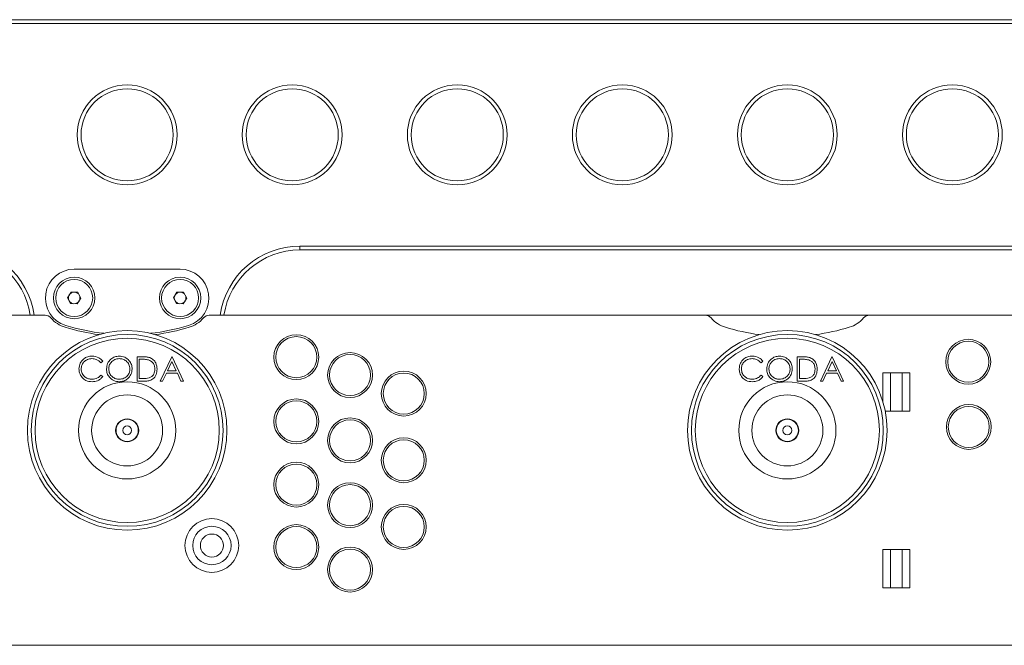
# Model space of a CAD drawing. Header units: millimetres. Extents: x -1492 to 1019, y -120 to 1280.
# Tile 8 of 20: x -897 to -641, y 1097 to 1260. Entities that reach past the tile are written whole.
import ezdxf

# ---------------------------------------------------------------- set-up
doc = ezdxf.new("R2010")
doc.units = ezdxf.units.MM

msp = doc.modelspace()

# ---------------------------------------------------------------- linework, layer by layer
at = {"color": 7, "linetype": 'Continuous', "lineweight": 15}
for p, q in [((-999.48, 1260.23), (-481.51, 1260.23)), ((-479.43, 1259.23), (-1001.56, 1259.23)), ((-824.5, 1201.23), (-527.5, 1201.23)), ((-824.5, 1200.23), (-824.5, 1201.23)), ((-527.5, 1200.23), (-824.5, 1200.23)), ((-855.71, 1195.23), (-883.3, 1195.23)), ((-885.04, 1187.79), (-884.12, 1189.27)), ((-884.22, 1186.25), (-885.04, 1187.79)), ((-884.12, 1189.27), (-882.38, 1189.21)), ((-882.38, 1189.21), (-881.56, 1187.67)), ((-857.44, 1187.79), (-856.52, 1189.27)), ((-856.62, 1186.25), (-857.44, 1187.79)), ((-856.52, 1189.27), (-854.78, 1189.21)), ((-854.78, 1189.21), (-853.96, 1187.67)), ((-882.48, 1186.19), (-884.22, 1186.25)), ((-881.56, 1187.67), (-882.48, 1186.19)), ((-854.88, 1186.19), (-856.62, 1186.25)), ((-853.96, 1187.67), (-854.88, 1186.19)), ((-1063.1, 1183.23), (-890.89, 1183.23)), ((-848.1, 1183.23), (-718.89, 1183.23)), ((-718.89, 1183.23), (-676.1, 1183.23)), ((-676.1, 1183.23), (-503.89, 1183.23)), ((-866.9, 1172.41), (-865.62, 1172.41)), ((-866.9, 1166.06), (-866.9, 1172.41)), ((-860.88, 1166.06), (-857.87, 1172.41)), ((-857.87, 1172.41), (-857.79, 1172.41)), ((-857.79, 1172.41), (-854.86, 1166.06)), ((-694.91, 1172.41), (-693.62, 1172.41)), ((-694.91, 1166.06), (-694.91, 1172.41)), ((-688.88, 1166.06), (-685.87, 1172.41)), ((-685.87, 1172.41), (-685.79, 1172.41)), ((-685.79, 1172.41), (-682.86, 1166.06)), ((-875.86, 1171.25), (-876.36, 1170.87)), ((-865.89, 1171.76), (-866.34, 1171.76)), ((-866.34, 1171.76), (-866.34, 1166.71)), ((-857.83, 1171.18), (-858.98, 1168.75)), ((-856.71, 1168.75), (-857.83, 1171.18)), ((-703.86, 1171.25), (-704.36, 1170.87)), ((-693.89, 1171.76), (-694.34, 1171.76)), ((-694.34, 1171.76), (-694.34, 1166.71)), ((-685.83, 1171.18), (-686.98, 1168.75)), ((-684.71, 1168.75), (-685.83, 1171.18)), ((-876.36, 1167.61), (-875.86, 1167.23)), ((-859.29, 1168.1), (-860.26, 1166.06)), ((-856.41, 1168.1), (-859.29, 1168.1)), ((-858.98, 1168.75), (-856.71, 1168.75)), ((-855.48, 1166.06), (-856.41, 1168.1)), ((-704.36, 1167.61), (-703.86, 1167.23)), ((-687.29, 1168.1), (-688.26, 1166.06)), ((-684.41, 1168.1), (-687.29, 1168.1)), ((-686.98, 1168.75), (-684.71, 1168.75)), ((-683.48, 1166.06), (-684.41, 1168.1)), ((-672.59, 1168.23), (-665.59, 1168.23)), ((-672.59, 1160.7), (-672.59, 1168.23)), ((-670.59, 1158.23), (-670.59, 1168.23)), ((-667.59, 1168.23), (-667.59, 1158.23)), ((-665.59, 1168.23), (-665.59, 1158.23)), ((-864.94, 1166.06), (-866.9, 1166.06)), ((-866.34, 1166.71), (-865.61, 1166.71)), ((-860.26, 1166.06), (-860.88, 1166.06)), ((-854.86, 1166.06), (-855.48, 1166.06)), ((-692.94, 1166.06), (-694.91, 1166.06)), ((-694.34, 1166.71), (-693.61, 1166.71)), ((-688.26, 1166.06), (-688.88, 1166.06)), ((-682.86, 1166.06), (-683.48, 1166.06)), ((-665.59, 1158.23), (-671.98, 1158.23)), ((-672.59, 1112.23), (-672.59, 1122.23)), ((-665.59, 1122.23), (-672.59, 1122.23)), ((-670.59, 1112.23), (-670.59, 1122.23)), ((-667.59, 1122.23), (-667.59, 1112.23)), ((-665.59, 1122.23), (-665.59, 1112.23)), ((-672.59, 1112.23), (-665.59, 1112.23)), ((-626.68, 1097.23), (-1112, 1097.23))]:
    msp.add_line(p, q, dxfattribs=at)
for centre, radius in [((-869.5, 1230.23), 13), ((-869.5, 1230.23), 12), ((-826.5, 1230.23), 13), ((-826.5, 1230.23), 12), ((-783.5, 1230.23), 13), ((-783.5, 1230.23), 12), ((-740.5, 1230.23), 13), ((-740.5, 1230.23), 12), ((-697.5, 1230.23), 13), ((-697.5, 1230.23), 12), ((-654.5, 1230.23), 13), ((-654.5, 1230.23), 12), ((-883.3, 1187.73), 5.4), ((-855.7, 1187.73), 5.4), ((-883.3, 1187.73), 4.82), ((-855.7, 1187.73), 4.82), ((-869.5, 1153.23), 26), ((-869.5, 1153.23), 25), ((-825.43, 1172.31), 5.85), ((-825.43, 1172.31), 5.35), ((-697.5, 1153.23), 26), ((-697.5, 1153.23), 25), ((-869.5, 1153.23), 24), ((-697.5, 1153.23), 24), ((-650.37, 1171.12), 5.85), ((-650.37, 1171.12), 5.35), ((-811.43, 1167.65), 5.85), ((-811.43, 1167.65), 5.35), ((-797.43, 1162.82), 5.85), ((-797.43, 1162.82), 5.35), ((-869.5, 1153.23), 12.66), ((-697.5, 1153.23), 12.66), ((-869.5, 1153.23), 9.25), ((-697.5, 1153.23), 9.25), ((-825.43, 1155.58), 5.85), ((-825.43, 1155.58), 5.35), ((-650.23, 1154.12), 5.85), ((-650.23, 1154.12), 5.35), ((-869.5, 1153.23), 3), ((-869.5, 1153.23), 2.9), ((-869.5, 1153.23), 1.15), ((-811.43, 1150.63), 5.85), ((-811.43, 1150.63), 5.35), ((-697.5, 1153.23), 3), ((-697.5, 1153.23), 2.9), ((-697.5, 1153.23), 1.15), ((-797.43, 1145.44), 5.85), ((-797.43, 1145.44), 5.35), ((-825.43, 1139.1), 5.85), ((-825.43, 1139.1), 5.35), ((-811.43, 1133.75), 5.85), ((-811.43, 1133.75), 5.35), ((-797.43, 1128.08), 5.85), ((-797.43, 1128.08), 5.35), ((-847.43, 1123.23), 7), ((-847.43, 1123.23), 5), ((-847.43, 1123.23), 3), ((-825.43, 1122.83), 5.85), ((-825.43, 1122.83), 5.35), ((-811.43, 1116.95), 5.85), ((-811.43, 1116.95), 5.35)]:
    msp.add_circle(centre, radius, dxfattribs=at)
for centre, radius, start, end in [((-914.5, 1180.23), 21, 8.2132, 90), ((-824.5, 1180.23), 21, 90, 171.7868), ((-914.5, 1180.23), 20, 8.6269, 90), ((-824.5, 1180.23), 20, 90, 171.3731), ((-883.3, 1187.73), 7.5, 90, 253.0691), ((-855.71, 1187.73), 7.5, 286.9309, 90), ((-883.3, 1187.73), 1.51, 148.1368, 208.1368), ((-883.3, 1187.73), 1.51, 88.1368, 148.1368), ((-883.3, 1187.73), 1.51, 28.1368, 88.1368), ((-883.3, 1187.73), 1.51, 328.1368, 28.1368), ((-855.7, 1187.73), 1.51, 148.1368, 208.1368), ((-855.7, 1187.73), 1.51, 88.1368, 148.1368), ((-855.7, 1187.73), 1.51, 28.1368, 88.1368), ((-855.7, 1187.73), 1.51, 328.1368, 28.1368), ((-883.3, 1187.73), 1.51, 208.1368, 268.1368), ((-883.3, 1187.73), 1.51, 268.1368, 328.1368), ((-855.7, 1187.73), 1.51, 208.1368, 268.1368), ((-855.7, 1187.73), 1.51, 268.1368, 328.1368), ((-890.89, 1181.23), 2, 40.5416, 90), ((-848.1, 1181.23), 2, 90, 139.4584), ((-718.89, 1181.23), 2, 40.5416, 90), ((-676.1, 1181.23), 2, 90, 139.4584), ((-883.29, 1187.73), 8, 220.5416, 253.0691), ((-869.5, 1233.05), 55.37, 253.0691, 262.3654), ((-869.5, 1233.05), 54.87, 253.0691, 263.6585), ((-869.5, 1233.05), 54.87, 276.3487, 286.9309), ((-869.5, 1233.05), 55.37, 277.6346, 286.9309), ((-855.7, 1187.73), 8, 286.9309, 319.4584), ((-711.29, 1187.73), 8, 220.5416, 253.0691), ((-697.5, 1233.05), 55.37, 253.0691, 262.3654), ((-697.5, 1233.05), 55.37, 277.6346, 286.9309), ((-683.7, 1187.73), 8, 286.9309, 319.4584)]:
    msp.add_arc(centre, radius, start, end, dxfattribs=at)
for points, knots in [([(-882.05, 1169.28), (-881.99, 1169.77), (-881.87, 1170.77), (-880.93, 1171.86), (-879.8, 1172.49), (-879.02, 1172.55), (-878.63, 1172.58)], [0, 0, 0, 0, 0.27951, 0.559078, 0.779377, 1, 1, 1, 1]), ([(-882.05, 1169.28), (-881.99, 1169.77), (-881.87, 1170.77), (-880.93, 1171.86), (-879.8, 1172.49), (-879.02, 1172.55), (-878.63, 1172.58)], [0, 0, 0, 0, 0.27951, 0.559078, 0.779377, 1, 1, 1, 1]), ([(-878.63, 1172.58), (-878.02, 1172.51), (-876.93, 1172.39), (-876.19, 1171.6), (-875.86, 1171.25)], [0, 0, 0, 0, 0.559511, 1, 1, 1, 1]), ([(-878.63, 1172.58), (-878.02, 1172.51), (-876.93, 1172.39), (-876.19, 1171.6), (-875.86, 1171.25)], [0, 0, 0, 0, 0.559511, 1, 1, 1, 1]), ([(-874.88, 1169.21), (-874.82, 1169.7), (-874.71, 1170.68), (-873.84, 1171.8), (-872.74, 1172.46), (-871.97, 1172.54), (-871.59, 1172.58)], [0, 0, 0, 0, 0.2797316, 0.5593255, 0.7796803, 1, 1, 1, 1]), ([(-874.88, 1169.21), (-874.82, 1169.7), (-874.71, 1170.68), (-873.84, 1171.8), (-872.74, 1172.46), (-871.97, 1172.54), (-871.59, 1172.58)], [0, 0, 0, 0, 0.2797316, 0.5593255, 0.7796803, 1, 1, 1, 1]), ([(-871.59, 1172.58), (-871.09, 1172.52), (-870.09, 1172.42), (-868.98, 1171.52), (-868.31, 1170.41), (-868.24, 1169.63), (-868.21, 1169.24)], [0, 0, 0, 0, 0.279767, 0.559358, 0.779573, 1, 1, 1, 1]), ([(-871.59, 1172.58), (-871.09, 1172.52), (-870.09, 1172.42), (-868.98, 1171.52), (-868.31, 1170.41), (-868.24, 1169.63), (-868.21, 1169.24)], [0, 0, 0, 0, 0.279767, 0.559358, 0.779573, 1, 1, 1, 1]), ([(-865.62, 1172.41), (-865.24, 1172.41), (-864.56, 1172.41), (-863.9, 1172.25), (-863.61, 1172.18)], [0, 0, 0, 0, 0.560453, 1, 1, 1, 1]), ([(-865.62, 1172.41), (-865.24, 1172.41), (-864.56, 1172.41), (-863.9, 1172.25), (-863.61, 1172.18)], [0, 0, 0, 0, 0.560453, 1, 1, 1, 1]), ([(-710.05, 1169.28), (-709.99, 1169.77), (-709.87, 1170.77), (-708.93, 1171.86), (-707.8, 1172.49), (-707.02, 1172.55), (-706.63, 1172.58)], [0, 0, 0, 0, 0.279512, 0.559081, 0.77937, 1, 1, 1, 1]), ([(-710.05, 1169.28), (-709.99, 1169.77), (-709.87, 1170.77), (-708.93, 1171.86), (-707.8, 1172.49), (-707.02, 1172.55), (-706.63, 1172.58)], [0, 0, 0, 0, 0.279512, 0.559081, 0.77937, 1, 1, 1, 1]), ([(-706.63, 1172.58), (-706.02, 1172.51), (-704.93, 1172.39), (-704.19, 1171.6), (-703.86, 1171.25)], [0, 0, 0, 0, 0.559519, 1, 1, 1, 1]), ([(-706.63, 1172.58), (-706.02, 1172.51), (-704.93, 1172.39), (-704.19, 1171.6), (-703.86, 1171.25)], [0, 0, 0, 0, 0.559519, 1, 1, 1, 1]), ([(-702.88, 1169.21), (-702.82, 1169.7), (-702.71, 1170.68), (-701.84, 1171.8), (-700.74, 1172.46), (-699.97, 1172.54), (-699.59, 1172.58)], [0, 0, 0, 0, 0.279731, 0.559327, 0.779681, 1, 1, 1, 1]), ([(-702.88, 1169.21), (-702.82, 1169.7), (-702.71, 1170.68), (-701.84, 1171.8), (-700.74, 1172.46), (-699.97, 1172.54), (-699.59, 1172.58)], [0, 0, 0, 0, 0.279731, 0.559327, 0.779681, 1, 1, 1, 1]), ([(-699.59, 1172.58), (-699.09, 1172.52), (-698.09, 1172.42), (-696.98, 1171.52), (-696.31, 1170.41), (-696.24, 1169.63), (-696.21, 1169.24)], [0, 0, 0, 0, 0.279768, 0.559358, 0.77957, 1, 1, 1, 1]), ([(-699.59, 1172.58), (-699.09, 1172.52), (-698.09, 1172.42), (-696.98, 1171.52), (-696.31, 1170.41), (-696.24, 1169.63), (-696.21, 1169.24)], [0, 0, 0, 0, 0.279768, 0.559358, 0.77957, 1, 1, 1, 1]), ([(-693.62, 1172.41), (-693.24, 1172.41), (-692.56, 1172.41), (-691.9, 1172.25), (-691.61, 1172.18)], [0, 0, 0, 0, 0.560445, 1, 1, 1, 1]), ([(-693.62, 1172.41), (-693.24, 1172.41), (-692.56, 1172.41), (-691.9, 1172.25), (-691.61, 1172.18)], [0, 0, 0, 0, 0.560445, 1, 1, 1, 1]), ([(-878.67, 1171.92), (-879.07, 1171.88), (-879.88, 1171.79), (-880.83, 1171.1), (-881.39, 1170.19), (-881.45, 1169.55), (-881.48, 1169.23)], [0, 0, 0, 0, 0.279847, 0.559519, 0.779686, 1, 1, 1, 1]), ([(-878.67, 1171.92), (-879.07, 1171.88), (-879.88, 1171.79), (-880.83, 1171.1), (-881.39, 1170.19), (-881.45, 1169.55), (-881.48, 1169.23)], [0, 0, 0, 0, 0.279847, 0.559519, 0.779686, 1, 1, 1, 1]), ([(-876.36, 1170.87), (-876.73, 1171.21), (-877.38, 1171.82), (-878.27, 1171.89), (-878.67, 1171.92)], [0, 0, 0, 0, 0.5584291, 1, 1, 1, 1]), ([(-876.36, 1170.87), (-876.73, 1171.21), (-877.38, 1171.82), (-878.27, 1171.89), (-878.67, 1171.92)], [0, 0, 0, 0, 0.5584291, 1, 1, 1, 1]), ([(-871.56, 1171.92), (-871.96, 1171.87), (-872.76, 1171.77), (-873.68, 1171.06), (-874.23, 1170.16), (-874.28, 1169.53), (-874.31, 1169.21)], [0, 0, 0, 0, 0.279633, 0.55935, 0.779632, 1, 1, 1, 1]), ([(-871.56, 1171.92), (-871.96, 1171.87), (-872.76, 1171.77), (-873.68, 1171.06), (-874.23, 1170.16), (-874.28, 1169.53), (-874.31, 1169.21)], [0, 0, 0, 0, 0.279633, 0.55935, 0.779632, 1, 1, 1, 1]), ([(-868.78, 1169.24), (-868.83, 1169.65), (-868.92, 1170.45), (-869.7, 1171.33), (-870.61, 1171.83), (-871.24, 1171.89), (-871.56, 1171.92)], [0, 0, 0, 0, 0.2794694, 0.5588733, 0.7795171, 1, 1, 1, 1]), ([(-868.78, 1169.24), (-868.83, 1169.65), (-868.92, 1170.45), (-869.7, 1171.33), (-870.61, 1171.83), (-871.24, 1171.89), (-871.56, 1171.92)], [0, 0, 0, 0, 0.2794694, 0.5588733, 0.7795171, 1, 1, 1, 1]), ([(-863.94, 1171.58), (-864.3, 1171.65), (-864.94, 1171.76), (-865.6, 1171.76), (-865.89, 1171.76)], [0, 0, 0, 0, 0.559549, 1, 1, 1, 1]), ([(-863.94, 1171.58), (-864.3, 1171.65), (-864.94, 1171.76), (-865.6, 1171.76), (-865.89, 1171.76)], [0, 0, 0, 0, 0.559549, 1, 1, 1, 1]), ([(-862.26, 1169.16), (-862.29, 1169.46), (-862.33, 1170.05), (-862.72, 1170.8), (-863.28, 1171.33), (-863.72, 1171.5), (-863.94, 1171.58)], [0, 0, 0, 0, 0.28018, 0.559764, 0.779795, 1, 1, 1, 1]), ([(-862.26, 1169.16), (-862.29, 1169.46), (-862.33, 1170.05), (-862.72, 1170.8), (-863.28, 1171.33), (-863.72, 1171.5), (-863.94, 1171.58)], [0, 0, 0, 0, 0.28018, 0.559764, 0.779795, 1, 1, 1, 1]), ([(-863.61, 1172.18), (-863.28, 1172.03), (-862.64, 1171.71), (-861.85, 1170.64), (-861.75, 1169.72), (-861.69, 1169.16)], [0, 0, 0, 0, 0.280265, 0.560718, 1, 1, 1, 1]), ([(-863.61, 1172.18), (-863.28, 1172.03), (-862.64, 1171.71), (-861.85, 1170.64), (-861.75, 1169.72), (-861.69, 1169.16)], [0, 0, 0, 0, 0.280265, 0.560718, 1, 1, 1, 1]), ([(-706.67, 1171.92), (-707.07, 1171.88), (-707.88, 1171.79), (-708.83, 1171.1), (-709.39, 1170.19), (-709.45, 1169.55), (-709.48, 1169.23)], [0, 0, 0, 0, 0.27986, 0.55952, 0.779687, 1, 1, 1, 1]), ([(-706.67, 1171.92), (-707.07, 1171.88), (-707.88, 1171.79), (-708.83, 1171.1), (-709.39, 1170.19), (-709.45, 1169.55), (-709.48, 1169.23)], [0, 0, 0, 0, 0.27986, 0.55952, 0.779687, 1, 1, 1, 1]), ([(-704.36, 1170.87), (-704.73, 1171.21), (-705.38, 1171.82), (-706.27, 1171.89), (-706.67, 1171.92)], [0, 0, 0, 0, 0.5584291, 1, 1, 1, 1]), ([(-704.36, 1170.87), (-704.73, 1171.21), (-705.38, 1171.82), (-706.27, 1171.89), (-706.67, 1171.92)], [0, 0, 0, 0, 0.5584291, 1, 1, 1, 1]), ([(-699.56, 1171.92), (-699.96, 1171.87), (-700.76, 1171.77), (-701.68, 1171.06), (-702.23, 1170.16), (-702.28, 1169.53), (-702.31, 1169.21)], [0, 0, 0, 0, 0.279626, 0.559349, 0.779631, 1, 1, 1, 1]), ([(-699.56, 1171.92), (-699.96, 1171.87), (-700.76, 1171.77), (-701.68, 1171.06), (-702.23, 1170.16), (-702.28, 1169.53), (-702.31, 1169.21)], [0, 0, 0, 0, 0.279626, 0.559349, 0.779631, 1, 1, 1, 1]), ([(-696.78, 1169.24), (-696.83, 1169.65), (-696.92, 1170.45), (-697.7, 1171.33), (-698.61, 1171.83), (-699.24, 1171.89), (-699.56, 1171.92)], [0, 0, 0, 0, 0.279469, 0.558868, 0.779518, 1, 1, 1, 1]), ([(-696.78, 1169.24), (-696.83, 1169.65), (-696.92, 1170.45), (-697.7, 1171.33), (-698.61, 1171.83), (-699.24, 1171.89), (-699.56, 1171.92)], [0, 0, 0, 0, 0.279469, 0.558868, 0.779518, 1, 1, 1, 1]), ([(-691.94, 1171.58), (-692.3, 1171.65), (-692.94, 1171.76), (-693.6, 1171.76), (-693.89, 1171.76)], [0, 0, 0, 0, 0.559549, 1, 1, 1, 1]), ([(-691.94, 1171.58), (-692.3, 1171.65), (-692.94, 1171.76), (-693.6, 1171.76), (-693.89, 1171.76)], [0, 0, 0, 0, 0.559549, 1, 1, 1, 1]), ([(-690.26, 1169.16), (-690.29, 1169.46), (-690.33, 1170.05), (-690.72, 1170.8), (-691.28, 1171.33), (-691.72, 1171.5), (-691.94, 1171.58)], [0, 0, 0, 0, 0.280178, 0.559766, 0.779796, 1, 1, 1, 1]), ([(-690.26, 1169.16), (-690.29, 1169.46), (-690.33, 1170.05), (-690.72, 1170.8), (-691.28, 1171.33), (-691.72, 1171.5), (-691.94, 1171.58)], [0, 0, 0, 0, 0.280178, 0.559766, 0.779796, 1, 1, 1, 1]), ([(-691.61, 1172.18), (-691.28, 1172.03), (-690.64, 1171.71), (-689.85, 1170.64), (-689.75, 1169.72), (-689.69, 1169.16)], [0, 0, 0, 0, 0.280267, 0.560716, 1, 1, 1, 1]), ([(-691.61, 1172.18), (-691.28, 1172.03), (-690.64, 1171.71), (-689.85, 1170.64), (-689.75, 1169.72), (-689.69, 1169.16)], [0, 0, 0, 0, 0.280267, 0.560716, 1, 1, 1, 1]), ([(-881.24, 1167.01), (-881.5, 1167.4), (-881.97, 1168.08), (-882.03, 1168.91), (-882.05, 1169.28)], [0, 0, 0, 0, 0.559024, 1, 1, 1, 1]), ([(-881.24, 1167.01), (-881.5, 1167.4), (-881.97, 1168.08), (-882.03, 1168.91), (-882.05, 1169.28)], [0, 0, 0, 0, 0.559024, 1, 1, 1, 1]), ([(-881.48, 1169.23), (-881.43, 1168.82), (-881.33, 1168), (-880.54, 1167.11), (-879.59, 1166.62), (-878.95, 1166.57), (-878.63, 1166.55)], [0, 0, 0, 0, 0.279434, 0.558915, 0.779286, 1, 1, 1, 1]), ([(-881.48, 1169.23), (-881.43, 1168.82), (-881.33, 1168), (-880.54, 1167.11), (-879.59, 1166.62), (-878.95, 1166.57), (-878.63, 1166.55)], [0, 0, 0, 0, 0.279434, 0.558915, 0.779286, 1, 1, 1, 1]), ([(-878.63, 1166.55), (-878.14, 1166.61), (-877.26, 1166.72), (-876.63, 1167.34), (-876.36, 1167.61)], [0, 0, 0, 0, 0.558771, 1, 1, 1, 1]), ([(-878.63, 1166.55), (-878.14, 1166.61), (-877.26, 1166.72), (-876.63, 1167.34), (-876.36, 1167.61)], [0, 0, 0, 0, 0.558771, 1, 1, 1, 1]), ([(-875.86, 1167.23), (-876.06, 1167.01), (-876.45, 1166.56), (-877.39, 1166.02), (-878.16, 1165.95), (-878.62, 1165.9)], [0, 0, 0, 0, 0.280407, 0.560806, 1, 1, 1, 1]), ([(-875.86, 1167.23), (-876.06, 1167.01), (-876.45, 1166.56), (-877.39, 1166.02), (-878.16, 1165.95), (-878.62, 1165.9)], [0, 0, 0, 0, 0.280407, 0.560806, 1, 1, 1, 1]), ([(-871.54, 1165.9), (-872.03, 1165.96), (-873.01, 1166.06), (-874.11, 1166.96), (-874.78, 1168.05), (-874.85, 1168.82), (-874.88, 1169.21)], [0, 0, 0, 0, 0.279658, 0.559357, 0.779637, 1, 1, 1, 1]), ([(-871.54, 1165.9), (-872.03, 1165.96), (-873.01, 1166.06), (-874.11, 1166.96), (-874.78, 1168.05), (-874.85, 1168.82), (-874.88, 1169.21)], [0, 0, 0, 0, 0.279658, 0.559357, 0.779637, 1, 1, 1, 1]), ([(-874.31, 1169.21), (-874.26, 1168.81), (-874.17, 1168.01), (-873.4, 1167.15), (-872.5, 1166.63), (-871.87, 1166.58), (-871.56, 1166.55)], [0, 0, 0, 0, 0.279415, 0.55908, 0.779477, 1, 1, 1, 1]), ([(-874.31, 1169.21), (-874.26, 1168.81), (-874.17, 1168.01), (-873.4, 1167.15), (-872.5, 1166.63), (-871.87, 1166.58), (-871.56, 1166.55)], [0, 0, 0, 0, 0.279415, 0.55908, 0.779477, 1, 1, 1, 1]), ([(-871.56, 1166.55), (-871.15, 1166.6), (-870.35, 1166.69), (-869.41, 1167.39), (-868.86, 1168.29), (-868.81, 1168.92), (-868.78, 1169.24)], [0, 0, 0, 0, 0.279822, 0.559387, 0.779654, 1, 1, 1, 1]), ([(-871.56, 1166.55), (-871.15, 1166.6), (-870.35, 1166.69), (-869.41, 1167.39), (-868.86, 1168.29), (-868.81, 1168.92), (-868.78, 1169.24)], [0, 0, 0, 0, 0.279822, 0.559387, 0.779654, 1, 1, 1, 1]), ([(-868.21, 1169.24), (-868.26, 1168.75), (-868.38, 1167.76), (-869.28, 1166.67), (-870.37, 1166), (-871.15, 1165.93), (-871.54, 1165.9)], [0, 0, 0, 0, 0.279629, 0.559344, 0.779595, 1, 1, 1, 1]), ([(-868.21, 1169.24), (-868.26, 1168.75), (-868.38, 1167.76), (-869.28, 1166.67), (-870.37, 1166), (-871.15, 1165.93), (-871.54, 1165.9)], [0, 0, 0, 0, 0.279629, 0.559344, 0.779595, 1, 1, 1, 1]), ([(-861.69, 1169.16), (-861.74, 1168.68), (-861.83, 1167.73), (-862.66, 1166.59), (-863.81, 1166.1), (-864.56, 1166.07), (-864.94, 1166.06)], [0, 0, 0, 0, 0.280124, 0.559247, 0.778843, 1, 1, 1, 1]), ([(-861.69, 1169.16), (-861.74, 1168.68), (-861.83, 1167.73), (-862.66, 1166.59), (-863.81, 1166.1), (-864.56, 1166.07), (-864.94, 1166.06)], [0, 0, 0, 0, 0.280124, 0.559247, 0.778843, 1, 1, 1, 1]), ([(-863.79, 1166.88), (-863.54, 1166.99), (-863.03, 1167.21), (-862.39, 1168.01), (-862.31, 1168.72), (-862.26, 1169.16)], [0, 0, 0, 0, 0.280538, 0.561014, 1, 1, 1, 1]), ([(-863.79, 1166.88), (-863.54, 1166.99), (-863.03, 1167.21), (-862.39, 1168.01), (-862.31, 1168.72), (-862.26, 1169.16)], [0, 0, 0, 0, 0.280538, 0.561014, 1, 1, 1, 1]), ([(-709.24, 1167.01), (-709.5, 1167.4), (-709.97, 1168.08), (-710.03, 1168.91), (-710.05, 1169.28)], [0, 0, 0, 0, 0.559027, 1, 1, 1, 1]), ([(-709.24, 1167.01), (-709.5, 1167.4), (-709.97, 1168.08), (-710.03, 1168.91), (-710.05, 1169.28)], [0, 0, 0, 0, 0.559027, 1, 1, 1, 1]), ([(-709.48, 1169.23), (-709.43, 1168.82), (-709.33, 1168), (-708.54, 1167.11), (-707.59, 1166.62), (-706.95, 1166.57), (-706.63, 1166.55)], [0, 0, 0, 0, 0.279434, 0.55892, 0.779285, 1, 1, 1, 1]), ([(-709.48, 1169.23), (-709.43, 1168.82), (-709.33, 1168), (-708.54, 1167.11), (-707.59, 1166.62), (-706.95, 1166.57), (-706.63, 1166.55)], [0, 0, 0, 0, 0.279434, 0.55892, 0.779285, 1, 1, 1, 1]), ([(-706.63, 1166.55), (-706.14, 1166.61), (-705.26, 1166.72), (-704.63, 1167.34), (-704.36, 1167.61)], [0, 0, 0, 0, 0.558766, 1, 1, 1, 1]), ([(-706.63, 1166.55), (-706.14, 1166.61), (-705.26, 1166.72), (-704.63, 1167.34), (-704.36, 1167.61)], [0, 0, 0, 0, 0.558766, 1, 1, 1, 1]), ([(-703.86, 1167.23), (-704.06, 1167.01), (-704.45, 1166.56), (-705.39, 1166.02), (-706.16, 1165.95), (-706.62, 1165.9)], [0, 0, 0, 0, 0.280407, 0.560797, 1, 1, 1, 1]), ([(-703.86, 1167.23), (-704.06, 1167.01), (-704.45, 1166.56), (-705.39, 1166.02), (-706.16, 1165.95), (-706.62, 1165.9)], [0, 0, 0, 0, 0.280407, 0.560797, 1, 1, 1, 1]), ([(-699.54, 1165.9), (-700.03, 1165.96), (-701.01, 1166.06), (-702.11, 1166.96), (-702.78, 1168.05), (-702.85, 1168.82), (-702.88, 1169.21)], [0, 0, 0, 0, 0.279659, 0.559353, 0.779636, 1, 1, 1, 1]), ([(-699.54, 1165.9), (-700.03, 1165.96), (-701.01, 1166.06), (-702.11, 1166.96), (-702.78, 1168.05), (-702.85, 1168.82), (-702.88, 1169.21)], [0, 0, 0, 0, 0.279659, 0.559353, 0.779636, 1, 1, 1, 1]), ([(-702.31, 1169.21), (-702.26, 1168.81), (-702.17, 1168.01), (-701.4, 1167.15), (-700.5, 1166.63), (-699.87, 1166.58), (-699.56, 1166.55)], [0, 0, 0, 0, 0.279417, 0.559079, 0.779476, 1, 1, 1, 1]), ([(-702.31, 1169.21), (-702.26, 1168.81), (-702.17, 1168.01), (-701.4, 1167.15), (-700.5, 1166.63), (-699.87, 1166.58), (-699.56, 1166.55)], [0, 0, 0, 0, 0.279417, 0.559079, 0.779476, 1, 1, 1, 1]), ([(-699.56, 1166.55), (-699.15, 1166.6), (-698.35, 1166.69), (-697.41, 1167.39), (-696.87, 1168.29), (-696.81, 1168.92), (-696.78, 1169.24)], [0, 0, 0, 0, 0.279829, 0.559388, 0.779654, 1, 1, 1, 1]), ([(-699.56, 1166.55), (-699.15, 1166.6), (-698.35, 1166.69), (-697.41, 1167.39), (-696.87, 1168.29), (-696.81, 1168.92), (-696.78, 1169.24)], [0, 0, 0, 0, 0.279829, 0.559388, 0.779654, 1, 1, 1, 1]), ([(-696.21, 1169.24), (-696.26, 1168.75), (-696.38, 1167.76), (-697.28, 1166.67), (-698.37, 1166), (-699.15, 1165.93), (-699.54, 1165.9)], [0, 0, 0, 0, 0.2796309, 0.5593425, 0.7795946, 1, 1, 1, 1]), ([(-696.21, 1169.24), (-696.26, 1168.75), (-696.38, 1167.76), (-697.28, 1166.67), (-698.37, 1166), (-699.15, 1165.93), (-699.54, 1165.9)], [0, 0, 0, 0, 0.2796309, 0.5593425, 0.7795946, 1, 1, 1, 1]), ([(-689.69, 1169.16), (-689.74, 1168.68), (-689.83, 1167.73), (-690.66, 1166.59), (-691.81, 1166.1), (-692.56, 1166.07), (-692.94, 1166.06)], [0, 0, 0, 0, 0.280124, 0.559247, 0.778837, 1, 1, 1, 1]), ([(-689.69, 1169.16), (-689.74, 1168.68), (-689.83, 1167.73), (-690.66, 1166.59), (-691.81, 1166.1), (-692.56, 1166.07), (-692.94, 1166.06)], [0, 0, 0, 0, 0.280124, 0.559247, 0.778837, 1, 1, 1, 1]), ([(-691.79, 1166.88), (-691.54, 1166.99), (-691.03, 1167.21), (-690.39, 1168.01), (-690.31, 1168.72), (-690.26, 1169.16)], [0, 0, 0, 0, 0.280538, 0.561015, 1, 1, 1, 1]), ([(-691.79, 1166.88), (-691.54, 1166.99), (-691.03, 1167.21), (-690.39, 1168.01), (-690.31, 1168.72), (-690.26, 1169.16)], [0, 0, 0, 0, 0.280538, 0.561015, 1, 1, 1, 1]), ([(-878.62, 1165.9), (-879.18, 1165.95), (-880.19, 1166.03), (-880.92, 1166.71), (-881.24, 1167.01)], [0, 0, 0, 0, 0.559807, 1, 1, 1, 1]), ([(-878.62, 1165.9), (-879.18, 1165.95), (-880.19, 1166.03), (-880.92, 1166.71), (-881.24, 1167.01)], [0, 0, 0, 0, 0.559807, 1, 1, 1, 1]), ([(-865.61, 1166.71), (-865.26, 1166.71), (-864.65, 1166.71), (-864.05, 1166.83), (-863.79, 1166.88)], [0, 0, 0, 0, 0.5604329, 1, 1, 1, 1]), ([(-865.61, 1166.71), (-865.26, 1166.71), (-864.65, 1166.71), (-864.05, 1166.83), (-863.79, 1166.88)], [0, 0, 0, 0, 0.5604329, 1, 1, 1, 1]), ([(-706.62, 1165.9), (-707.18, 1165.95), (-708.19, 1166.03), (-708.92, 1166.71), (-709.24, 1167.01)], [0, 0, 0, 0, 0.5598025, 1, 1, 1, 1]), ([(-706.62, 1165.9), (-707.18, 1165.95), (-708.19, 1166.03), (-708.92, 1166.71), (-709.24, 1167.01)], [0, 0, 0, 0, 0.5598025, 1, 1, 1, 1]), ([(-693.61, 1166.71), (-693.26, 1166.71), (-692.65, 1166.71), (-692.05, 1166.83), (-691.79, 1166.88)], [0, 0, 0, 0, 0.5604329, 1, 1, 1, 1]), ([(-693.61, 1166.71), (-693.26, 1166.71), (-692.65, 1166.71), (-692.05, 1166.83), (-691.79, 1166.88)], [0, 0, 0, 0, 0.5604329, 1, 1, 1, 1])]:
    msp.add_open_spline(points, degree=3, knots=knots, dxfattribs=at)

doc.saveas('drawing.dxf')
